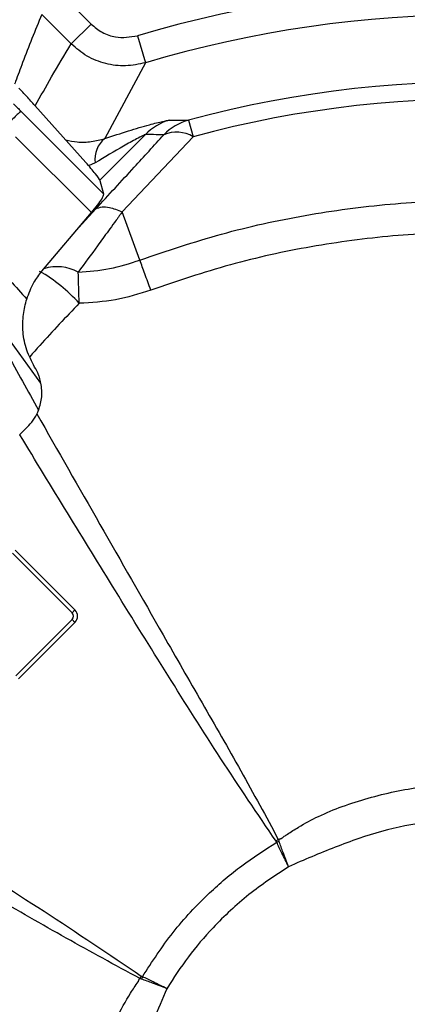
# Model space of a CAD drawing. Header units: millimetres. Extents: x 0 to 594, y 0 to 420.
# Tile 38 of 47: x 369 to 383, y 273 to 308. Entities that reach past the tile are written whole.
import ezdxf

# ---------------------------------------------------------------- set-up
doc = ezdxf.new("R2010")
doc.units = ezdxf.units.MM

msp = doc.modelspace()

# ---------------------------------------------------------------- linework, layer by layer
at = {"color": 7, "linetype": 'Continuous', "lineweight": 25}
for p, q in [((370.743, 309.242), (371.791, 308.195)), ((371.085, 307.488), (370.037, 308.536)), ((371.791, 308.195), (371.085, 307.488)), ((373.443, 307.776), (373.727, 306.818)), ((373.727, 306.818), (372.284, 304.121)), ((369.29, 305.099), (372.249, 302.141)), ((371.602, 303.273), (369.797, 305.296)), ((375.265, 304.772), (375.425, 304.184)), ((373.724, 304.264), (372.103, 302.643)), ((371.806, 301.489), (369.108, 304.187)), ((375.425, 304.184), (372.894, 301.52)), ((371.939, 303.258), (371.707, 303.151)), ((372.249, 302.141), (372.121, 302.617)), ((370.044, 299.407), (371.806, 301.489)), ((371.361, 300.964), (371.958, 301.617)), ((373.53, 299.8), (372.902, 301.511)), ((370.011, 295.423), (367.317, 299.116)), ((369.249, 293.584), (369.575, 293.913)), ((371.117, 287.256), (368.992, 289.381)), ((369.094, 289.483), (371.219, 287.358)), ((371.117, 287.256), (371.219, 287.358)), ((369.114, 285.016), (371.117, 287.02)), ((371.219, 286.918), (369.216, 284.914)), ((371.117, 287.02), (371.219, 286.918))]:
    msp.add_line(p, q, dxfattribs=at)
for centre, radius, start, end in [((385.479, 267.237), 58.767, 88.28681, 174.91298), ((385.479, 267.237), 58.5, 88.39927, 175.00762), ((385.479, 267.237), 42.288, 73.4633, 106.5367), ((385.479, 267.237), 41.289, 73.4633, 106.5367), ((385.479, 267.237), 38.901, 69.8881, 105.2234), ((385.479, 267.237), 38.291, 69.8486, 105.2234), ((375.137, 302.873), 1.982, 106.4559, 135.4562), ((375.794, 302.861), 1.984, 105.4769, 135.4368), ((374.838, 303.232), 1.118, 58.3732, 114.1445), ((372.846, 303.396), 0.918, 127.7555, 188.6161), ((367.195, 294.522), 5.607, 41.86, 60.4544), ((370.583, 297.971), 1.592, 61.7177, 107.0088), ((92.24, 290.248), 279.246, 1.64496, 1.87255), ((370.999, 287.138), 0.167, 315, 45), ((370.999, 287.138), 0.311, 315, 45), ((398.528, 250.919), 34.677, 125.3687, 125.5334), ((391.913, 246.88), 34.937, 112.6088, 112.7583), ((401.797, 254.188), 34.677, 144.4666, 144.6313), ((405.836, 260.803), 34.937, 157.2417, 157.3912)]:
    msp.add_arc(centre, radius, start, end, dxfattribs=at)
for points, knots in [([(327.854, 272.023), (327.999, 273.447), (328.298, 276.377), (329.191, 280.751), (330.419, 285.127), (331.994, 289.391), (333.896, 293.519), (336.118, 297.486), (338.643, 301.265), (341.457, 304.835), (344.543, 308.173), (347.881, 311.259), (351.451, 314.073), (355.23, 316.598), (359.197, 318.819), (363.325, 320.723), (367.589, 322.296), (371.965, 323.531), (376.423, 324.412), (380.937, 324.967), (383.965, 325.036), (385.479, 325.07)], [0, 0, 0, 0, 0.04987, 0.102655, 0.15544, 0.208225, 0.26101, 0.313795, 0.36658, 0.419365, 0.47215, 0.524935, 0.57772, 0.630505, 0.68329, 0.736075, 0.78886, 0.841645, 0.89443, 0.947215, 1, 1, 1, 1]), ([(332.253, 269.93), (332.27, 270.467), (332.332, 272.396), (332.779, 275.693), (333.585, 279.791), (334.73, 283.81), (336.181, 287.729), (337.935, 291.522), (339.98, 295.166), (342.304, 298.639), (344.892, 301.919), (347.729, 304.987), (350.797, 307.824), (354.077, 310.412), (357.55, 312.736), (361.194, 314.781), (364.987, 316.535), (368.906, 317.986), (372.925, 319.129), (377.022, 319.944), (380.874, 320.436), (383.359, 320.503), (384.452, 320.532)], [0, 0, 0, 0, 0.020143, 0.072303, 0.124463, 0.176623, 0.228783, 0.280943, 0.333103, 0.385263, 0.437423, 0.489583, 0.541743, 0.593903, 0.646063, 0.698223, 0.750383, 0.802543, 0.854703, 0.906863, 0.959023, 1, 1, 1, 1]), ([(370.037, 308.536), (369.921, 308.251), (369.69, 307.683), (369.381, 306.886), (369.175, 306.345), (369.082, 306.089), (369.071, 306.058)], [0, 0, 0, 0, 0.350038, 0.695406, 0.963444, 1, 1, 1, 1]), ([(371.791, 308.195), (371.919, 308.088), (372.175, 307.874), (372.753, 307.671), (373.181, 307.736), (373.443, 307.776)], [0, 0, 0, 0, 0.280335, 0.560878, 1, 1, 1, 1]), ([(369.806, 305.285), (369.998, 305.629), (370.414, 306.374), (370.85, 307.098), (371.085, 307.488)], [0, 0, 0, 0, 0.461693, 1, 1, 1, 1]), ([(373.727, 306.818), (373.493, 306.768), (373.025, 306.668), (372.306, 306.763), (371.63, 307.022), (371.266, 307.333), (371.085, 307.488)], [0, 0, 0, 0, 0.250189, 0.500342, 0.75039, 1, 1, 1, 1]), ([(369.797, 305.296), (369.702, 305.401), (369.532, 305.589), (369.321, 305.814), (369.228, 305.913)], [0, 0, 0, 0, 0.560049, 1, 1, 1, 1]), ([(369.031, 305.359), (369.08, 305.311), (369.166, 305.224), (369.252, 305.137), (369.29, 305.099)], [0, 0, 0, 0, 0.559978, 1, 1, 1, 1]), ([(372.284, 304.121), (372.568, 304.215), (373.135, 304.403), (373.839, 304.607), (374.38, 304.745), (374.511, 304.765), (374.576, 304.774)], [0, 0, 0, 0, 0.2794215, 0.5594718, 0.7798814, 1, 1, 1, 1]), ([(374.576, 304.774), (374.705, 304.775), (374.937, 304.776), (375.164, 304.774), (375.265, 304.772)], [0, 0, 0, 0, 0.56, 1, 1, 1, 1]), ([(373.724, 304.264), (373.713, 304.259), (373.691, 304.251), (373.594, 304.204), (373.359, 304.08), (372.793, 303.767), (372.28, 303.462), (371.939, 303.258)], [0, 0, 0, 0, 0.0542932, 0.1130589, 0.2511884, 0.5011082, 1, 1, 1, 1]), ([(374.381, 304.253), (374.259, 304.256), (374.042, 304.261), (373.821, 304.263), (373.724, 304.264)], [0, 0, 0, 0, 0.563067, 1, 1, 1, 1]), ([(370.89, 304.071), (371.028, 304.044), (371.348, 303.98), (371.808, 303.998), (372.125, 304.08), (372.284, 304.121)], [0, 0, 0, 0, 0.271573, 0.632856, 1, 1, 1, 1]), ([(371.958, 301.617), (372.416, 302.114), (373.235, 303), (374.031, 303.87), (374.381, 304.253)], [0, 0, 0, 0, 0.559985, 1, 1, 1, 1]), ([(372.121, 302.617), (372.085, 302.682), (372.019, 302.799), (371.73, 303.128), (371.602, 303.273)], [0, 0, 0, 0, 0.560074, 1, 1, 1, 1]), ([(371.806, 301.489), (371.883, 301.581), (372.037, 301.768), (372.218, 302.019), (372.237, 302.095), (372.249, 302.141)], [0, 0, 0, 0, 0.277956, 0.561144, 1, 1, 1, 1]), ([(373.53, 299.8), (374.493, 300.126), (376.42, 300.778), (379.404, 301.429), (382.429, 301.834), (385.479, 301.967), (388.529, 301.834), (391.554, 301.429), (394.539, 300.778), (396.466, 300.126), (397.429, 299.8)], [0, 0, 0, 0, 0.125, 0.25, 0.375, 0.5, 0.625, 0.75, 0.875, 1, 1, 1, 1]), ([(372.902, 301.511), (372.885, 301.489), (372.856, 301.45), (372.804, 301.379), (372.728, 301.276), (372.592, 301.09), (372.349, 300.757), (371.917, 300.162), (371.565, 299.683), (371.337, 299.373)], [0, 0, 0, 0, 0.029414, 0.052573, 0.094117, 0.168912, 0.304222, 0.550138, 1, 1, 1, 1]), ([(371.958, 301.617), (372.028, 301.649), (372.158, 301.707), (372.474, 301.685), (372.739, 301.581), (372.894, 301.52)], [0, 0, 0, 0, 0.324122, 0.603263, 1, 1, 1, 1]), ([(372.894, 301.52), (372.896, 301.518), (372.9, 301.516), (372.901, 301.513), (372.902, 301.511)], [0, 0, 0, 0, 0.557541, 1, 1, 1, 1]), ([(397.038, 298.733), (396.103, 299.049), (394.24, 299.68), (391.353, 300.309), (388.426, 300.702), (385.475, 300.83), (382.53, 300.701), (379.614, 300.311), (376.726, 299.682), (374.856, 299.049), (373.918, 298.732)], [0, 0, 0, 0, 0.125307, 0.24996, 0.374924, 0.500442, 0.624946, 0.749187, 0.874121, 1, 1, 1, 1]), ([(368.148, 299.889), (368.404, 299.616), (368.863, 299.129), (369.308, 298.631), (369.504, 298.412)], [0, 0, 0, 0, 0.5599986, 1, 1, 1, 1]), ([(371.337, 299.373), (371.711, 299.4), (372.459, 299.454), (373.173, 299.684), (373.53, 299.8)], [0, 0, 0, 0, 0.499978, 1, 1, 1, 1]), ([(373.918, 298.732), (373.845, 298.931), (373.701, 299.328), (373.587, 299.642), (373.53, 299.8)], [0, 0, 0, 0, 0.5, 1, 1, 1, 1]), ([(369.504, 298.412), (369.579, 298.615), (369.715, 298.98), (369.943, 299.276), (370.044, 299.407)], [0, 0, 0, 0, 0.557398, 1, 1, 1, 1]), ([(367.317, 299.116), (367.805, 298.249), (368.676, 296.699), (369.546, 295.149), (369.928, 294.468)], [0, 0, 0, 0, 0.56, 1, 1, 1, 1]), ([(373.918, 298.732), (373.503, 298.601), (372.673, 298.338), (371.805, 298.289), (371.371, 298.264)], [0, 0, 0, 0, 0.500595, 1, 1, 1, 1]), ([(369.784, 295.997), (369.68, 296.195), (369.471, 296.592), (369.352, 297.244), (369.365, 297.882), (369.458, 298.234), (369.504, 298.412)], [0, 0, 0, 0, 0.250051, 0.499945, 0.748975, 1, 1, 1, 1]), ([(371.371, 298.264), (370.896, 297.768), (370.297, 297.142), (369.731, 296.499), (369.614, 296.365)], [0, 0, 0, 0, 0.792043, 1, 1, 1, 1]), ([(370.011, 295.423), (369.994, 295.493), (369.973, 295.584), (369.939, 295.681), (369.891, 295.806), (369.835, 295.906), (369.784, 295.997)], [0, 0, 0, 0, 0.348625, 0.449075, 0.500216, 1, 1, 1, 1]), ([(369.928, 294.468), (369.976, 294.622), (370.071, 294.932), (370.031, 295.259), (370.011, 295.423)], [0, 0, 0, 0, 0.499319, 1, 1, 1, 1]), ([(369.575, 293.913), (369.648, 293.998), (369.796, 294.166), (369.884, 294.367), (369.928, 294.468)], [0, 0, 0, 0, 0.498639, 1, 1, 1, 1]), ([(369.861, 294.333), (371.36, 291.712), (373.319, 288.287), (375.738, 284.056), (377.133, 281.647), (378.015, 280.014), (378.456, 279.196)], [0, 0, 0, 0, 0.5203424, 0.6801369, 0.8399032, 1, 1, 1, 1]), ([(378.375, 279.138), (377.715, 280.111), (376.395, 282.055), (374.521, 285.042), (372.128, 288.878), (370.386, 291.736), (369.255, 293.59)], [0, 0, 0, 0, 0.2062627, 0.412537, 0.6188105, 1, 1, 1, 1]), ([(359.125, 283.459), (361.622, 281.932), (365.3, 279.682), (370.133, 276.665), (372.429, 275.116), (373.578, 274.341)], [0, 0, 0, 0, 0.513812, 0.756914, 1, 1, 1, 1]), ([(373.52, 274.26), (372.646, 274.733), (370.902, 275.678), (367.836, 277.452), (363.661, 279.839), (360.346, 281.734), (358.384, 282.856)], [0, 0, 0, 0, 0.171138, 0.34195, 0.610429, 1, 1, 1, 1]), ([(378.456, 279.196), (378.462, 279.199), (378.474, 279.204), (378.494, 279.208), (378.507, 279.221), (378.524, 279.224), (378.541, 279.226), (378.592, 279.252), (378.667, 279.312), (378.872, 279.446), (379.266, 279.701), (379.913, 280.046), (380.745, 280.387), (381.96, 280.776), (383.544, 281.112), (385.481, 281.246), (387.419, 281.111), (389.003, 280.775), (390.217, 280.386), (391.12, 280.017), (391.828, 279.621), (392.257, 279.336), (392.401, 279.234), (392.424, 279.224), (392.441, 279.226), (392.454, 279.217), (392.465, 279.21), (392.477, 279.204), (392.491, 279.203), (392.498, 279.199), (392.503, 279.196)], [0, 0, 0, 0, 0.001364, 0.002618, 0.004086, 0.004859, 0.005981, 0.007524, 0.016369, 0.025408, 0.057004, 0.111516, 0.173478, 0.2389, 0.369516, 0.500121, 0.630735, 0.761403, 0.826857, 0.888749, 0.958456, 0.99054, 0.993101, 0.994175, 0.995565, 0.996341, 0.99722, 0.998249, 0.998995, 1, 1, 1, 1]), ([(392.135, 278.229), (391.763, 278.39), (391.018, 278.712), (389.67, 279.245), (388.12, 279.704), (386.357, 279.941), (384.647, 279.945), (382.952, 279.719), (381.564, 279.338), (380.476, 278.92), (379.644, 278.589), (379.097, 278.349), (378.824, 278.229)], [0, 0, 0, 0, 0.0878847, 0.1757643, 0.3137868, 0.4368134, 0.5598424, 0.6829317, 0.8060903, 0.8707227, 0.9353624, 1, 1, 1, 1]), ([(373.619, 274.318), (373.968, 274.854), (374.666, 275.924), (375.889, 277.221), (377.134, 278.289), (377.976, 278.828), (378.398, 279.097)], [0, 0, 0, 0, 0.280436, 0.560829, 0.780302, 1, 1, 1, 1]), ([(378.398, 279.097), (378.394, 279.105), (378.387, 279.12), (378.378, 279.133), (378.375, 279.138)], [0, 0, 0, 0, 0.559807, 1, 1, 1, 1]), ([(378.824, 278.229), (378.742, 278.391), (378.597, 278.679), (378.459, 278.97), (378.398, 279.097)], [0, 0, 0, 0, 0.559987, 1, 1, 1, 1]), ([(378.456, 279.196), (378.461, 279.185), (378.471, 279.164), (378.478, 279.142), (378.482, 279.133)], [0, 0, 0, 0, 0.5599151, 1, 1, 1, 1]), ([(378.824, 278.229), (378.755, 278.396), (378.633, 278.695), (378.528, 278.999), (378.482, 279.133)], [0, 0, 0, 0, 0.55997, 1, 1, 1, 1]), ([(378.824, 278.229), (378.342, 277.911), (377.377, 277.275), (376.202, 276.167), (375.229, 275.038), (374.734, 274.274), (374.487, 273.892)], [0, 0, 0, 0, 0.27933, 0.55921, 0.779631, 1, 1, 1, 1]), ([(373.52, 260.213), (373.517, 260.219), (373.512, 260.231), (373.508, 260.251), (373.495, 260.264), (373.492, 260.281), (373.49, 260.298), (373.464, 260.349), (373.404, 260.424), (373.27, 260.629), (373.015, 261.023), (372.67, 261.67), (372.329, 262.503), (371.94, 263.717), (371.604, 265.301), (371.47, 267.238), (371.605, 269.176), (371.941, 270.76), (372.33, 271.975), (372.699, 272.877), (373.095, 273.585), (373.38, 274.014), (373.482, 274.158), (373.492, 274.181), (373.49, 274.198), (373.499, 274.211), (373.506, 274.222), (373.512, 274.234), (373.513, 274.248), (373.517, 274.256), (373.52, 274.26)], [0, 0, 0, 0, 0.001364, 0.002618, 0.004086, 0.004859, 0.005981, 0.007524, 0.016369, 0.025408, 0.057004, 0.111516, 0.173478, 0.2389, 0.369516, 0.500121, 0.630735, 0.761403, 0.826857, 0.888749, 0.958456, 0.99054, 0.993101, 0.994175, 0.995565, 0.996341, 0.99722, 0.998249, 0.998995, 1, 1, 1, 1]), ([(373.583, 274.234), (373.571, 274.238), (373.55, 274.246), (373.529, 274.256), (373.52, 274.26)], [0, 0, 0, 0, 0.559909, 1, 1, 1, 1]), ([(373.578, 274.341), (373.585, 274.336), (373.598, 274.328), (373.612, 274.321), (373.619, 274.318)], [0, 0, 0, 0, 0.559803, 1, 1, 1, 1]), ([(374.487, 273.892), (374.32, 273.961), (374.021, 274.083), (373.717, 274.188), (373.583, 274.234)], [0, 0, 0, 0, 0.560085, 1, 1, 1, 1]), ([(374.487, 273.892), (374.325, 273.974), (374.037, 274.119), (373.746, 274.257), (373.619, 274.318)], [0, 0, 0, 0, 0.5599741, 1, 1, 1, 1]), ([(374.487, 273.892), (374.326, 273.52), (374.004, 272.775), (373.471, 271.428), (373.012, 269.877), (372.775, 268.114), (372.771, 266.405), (372.997, 264.71), (373.378, 263.321), (373.796, 262.233), (374.127, 261.401), (374.367, 260.854), (374.487, 260.581)], [0, 0, 0, 0, 0.087885, 0.175764, 0.313787, 0.436813, 0.559842, 0.682932, 0.80609, 0.870723, 0.935362, 1, 1, 1, 1])]:
    msp.add_open_spline(points, degree=3, knots=knots, dxfattribs=at)
for points in [[(332.333, 271.183), (332.491, 272.755), (332.805, 275.899), (333.806, 280.538), (335.185, 285.075), (336.969, 289.47), (339.135, 293.69), (341.667, 297.7), (344.545, 301.47), (347.746, 304.97), (351.246, 308.171), (355.016, 311.049), (359.026, 313.581), (363.246, 315.747), (367.641, 317.531), (372.178, 318.91), (376.817, 319.911), (379.961, 320.225), (381.533, 320.383)], [(369.29, 305.099), (369.279, 305.087), (369.255, 305.064), (369.14, 304.948), (368.975, 304.782), (368.821, 304.628), (368.744, 304.551)]]:
    msp.add_open_spline(points, degree=3, dxfattribs=at)

doc.saveas('drawing.dxf')
